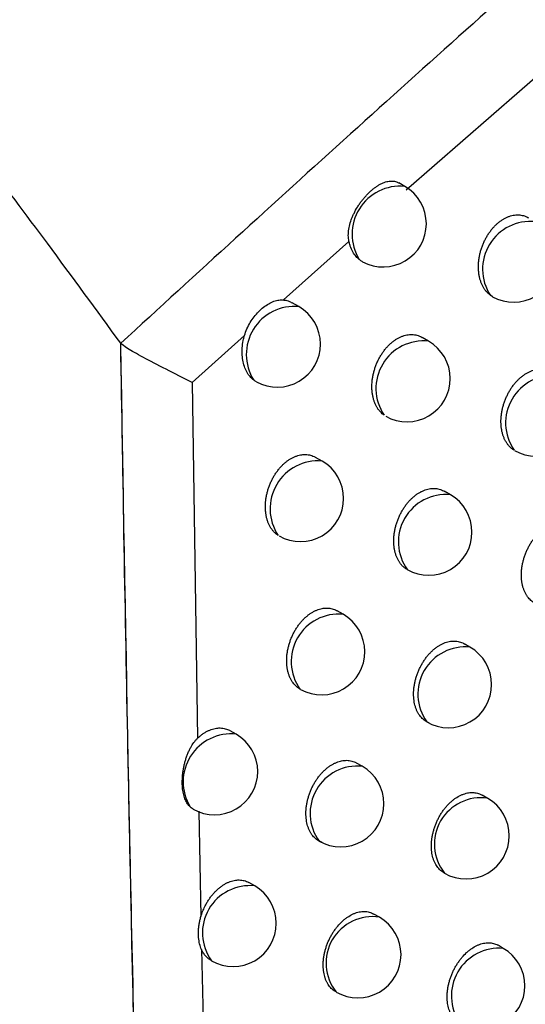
# Model space of a CAD drawing. Header units: millimetres. Extents: x -0.387 to 0.594, y -0.166 to 0.447.
# Tile 67 of 109: x 0.42566 to 0.43151, y -0.0596 to -0.0482. Entities that reach past the tile are written whole.
import ezdxf

# ---------------------------------------------------------------- set-up
doc = ezdxf.new("R2010")
doc.units = ezdxf.units.MM
doc.layers.add('FORMAT', color=7, linetype='Continuous')

msp = doc.modelspace()

# ---------------------------------------------------------------- linework, layer by layer
at = {"layer": 'FORMAT', "color": 7, "linetype": 'Continuous', "lineweight": 25}
for p, q in [((0.43715, -0.044062), (0.43013, -0.050178)), ((0.430115, -0.050133), (0.430047, -0.050094)), ((0.42947, -0.05077), (0.428714, -0.051449)), ((0.431131, -0.051411), (0.431106, -0.051395)), ((0.42889, -0.051526), (0.428812, -0.051481)), ((0.428261, -0.051859), (0.427656, -0.052406)), ((0.430391, -0.051926), (0.430315, -0.051882)), ((0.427656, -0.052406), (0.427718, -0.056523)), ((0.429158, -0.053314), (0.429084, -0.053271)), ((0.430643, -0.053704), (0.430571, -0.053663)), ((0.429403, -0.055088), (0.429332, -0.055048)), ((0.43087, -0.055469), (0.430803, -0.055429)), ((0.428913, -0.05596), (0.428903, -0.055954)), ((0.428164, -0.056477), (0.428094, -0.056437)), ((0.429624, -0.056849), (0.429557, -0.056811)), ((0.431075, -0.05722), (0.431011, -0.057183)), ((0.427733, -0.057368), (0.427756, -0.05859)), ((0.428379, -0.058234), (0.428313, -0.058196)), ((0.429822, -0.058597), (0.429759, -0.05856)), ((0.431255, -0.058957), (0.431195, -0.058922))]:
    msp.add_line(p, q, dxfattribs=at)
for centre, radius, start, end in [((0.430063, -0.050688), 0.0005575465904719, 84.674697, 211.512209), ((0.429865, -0.050566), 0.0005, 0.000988, 60.003677), ((0.429865, -0.050566), 0.0005, 241.558745, 0.000988), ((0.431569, -0.051092), 0.0005533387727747, 84.250207, 213.229636), ((0.431374, -0.050974), 0.0005, 240.887845, 0.000988), ((0.428837, -0.052079), 0.000555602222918, 84.484785, 212.32286), ((0.42864, -0.051959), 0.0005, 0.000988, 60.003677), ((0.42864, -0.051959), 0.0005, 241.243418, 0.000988), ((0.430333, -0.052474), 0.0005510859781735, 84.021843, 214.129643), ((0.430141, -0.052359), 0.0005, 0.000988, 60.003677), ((0.431834, -0.052873), 0.0005516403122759, 84.863089, 214.881534), ((0.430141, -0.052359), 0.0005, 240.631306, 0.000988), ((0.431633, -0.052757), 0.0005, 240.09668, 0.000988), ((0.429112, -0.053867), 0.0005553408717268, 85.249403, 213.596219), ((0.428908, -0.053747), 0.0005, 0.000988, 60.003677), ((0.43059, -0.05425), 0.0005484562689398, 84.527674, 215.984037), ((0.428908, -0.053747), 0.0005, 240.386284, 0.000988), ((0.430393, -0.054137), 0.0005, 0.000988, 60.003677), ((0.430393, -0.054137), 0.0005, 240.193733, 0.000988), ((0.429351, -0.055636), 0.0005498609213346, 84.592011, 215.415343), ((0.429153, -0.055521), 0.0005, 0.000988, 60.003677), ((0.429153, -0.055521), 0.0005, 241.014589, 0.000988), ((0.430816, -0.056014), 0.0005485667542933, 84.294928, 215.712425), ((0.43062, -0.055902), 0.0005, 0.000988, 60.003677), ((0.43062, -0.055902), 0.0005, 240.003677, 0.000988), ((0.428107, -0.057029), 0.0005558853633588, 84.11196, 211.385074), ((0.427914, -0.05691), 0.0005, 0.000988, 60.003677), ((0.429568, -0.057394), 0.0005479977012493, 84.162765, 215.844589), ((0.429374, -0.057282), 0.0005, 0.000988, 60.003677), ((0.427914, -0.05691), 0.0005, 240.327763, 0.000988), ((0.430996, -0.057751), 0.0005377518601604, 81.600503, 218.406851), ((0.430825, -0.057653), 0.0005, 0.000988, 60.003677), ((0.429374, -0.057282), 0.0005, 240.003677, 0.000988), ((0.430825, -0.057653), 0.0005, 240.003677, 0.000988), ((0.428322, -0.058778), 0.0005473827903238, 84.018872, 215.988482), ((0.428129, -0.058667), 0.0005, 0.000988, 60.003677), ((0.429742, -0.059127), 0.0005369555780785, 81.38484, 218.622514), ((0.429572, -0.05903), 0.0005, 0.000988, 60.003677), ((0.428129, -0.058667), 0.0005, 240.003677, 0.000988), ((0.429572, -0.05903), 0.0005, 240.003677, 0.000988), ((0.431206, -0.059506), 0.000550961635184, 84.840979, 215.166375), ((0.431005, -0.05939), 0.0005, 0.000988, 60.003677), ((0.431005, -0.05939), 0.0005, 240.003677, 0.000988)]:
    msp.add_arc(centre, radius, start, end, dxfattribs=at)
for points, knots in [([(0.457186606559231, -0.0268975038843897), (0.4566036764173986, -0.0273278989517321), (0.4536888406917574, -0.0294800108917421), (0.4470880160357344, -0.0345316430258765), (0.4393309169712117, -0.0408693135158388), (0.4330485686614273, -0.0463311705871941), (0.4294839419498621, -0.0495182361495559), (0.4277140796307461, -0.0511394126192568), (0.42682910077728, -0.0519500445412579)], [0, 0, 0, 0, 0.0561086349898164, 0.2805609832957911, 0.6399562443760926, 0.8199378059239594, 0.9099640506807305, 1, 1, 1, 1]), ([(0.4268291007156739, -0.0519500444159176), (0.4265485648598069, -0.0515649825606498), (0.4257853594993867, -0.0505174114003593), (0.4244538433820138, -0.0487748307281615), (0.4231604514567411, -0.0471482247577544), (0.4223765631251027, -0.0461977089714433), (0.4221624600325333, -0.0459380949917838)], [0, 0, 0, 0, 0.1962367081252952, 0.5338672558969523, 0.8726853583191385, 1, 1, 1, 1]), ([(0.4294697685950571, -0.0507696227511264), (0.429467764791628, -0.0507584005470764), (0.429461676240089, -0.0507243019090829), (0.4294618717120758, -0.0506767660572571), (0.4294675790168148, -0.0506285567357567), (0.429477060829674, -0.0505800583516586), (0.4294916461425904, -0.050531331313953), (0.4295108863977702, -0.0504825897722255), (0.4295334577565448, -0.0504332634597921), (0.4295604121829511, -0.0503845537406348), (0.4295906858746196, -0.0503379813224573), (0.4296148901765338, -0.05030427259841), (0.4296403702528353, -0.0502720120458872), (0.4296671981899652, -0.0502411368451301), (0.4296947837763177, -0.0502123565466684), (0.4297227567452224, -0.0501859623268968), (0.4297510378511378, -0.0501619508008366), (0.4297798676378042, -0.0501401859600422), (0.4298086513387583, -0.0501212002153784), (0.429837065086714, -0.0501051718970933), (0.4298650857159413, -0.0500920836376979), (0.4298929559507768, -0.0500819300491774), (0.4299201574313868, -0.0500750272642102), (0.4299464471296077, -0.0500714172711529), (0.4299718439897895, -0.0500711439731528), (0.4299966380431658, -0.0500741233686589), (0.4300200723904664, -0.0500812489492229), (0.4300370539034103, -0.0500872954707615), (0.4300453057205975, -0.0500935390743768), (0.430046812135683, -0.0500946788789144)], [0, 0, 0, 0, 0.032287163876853, 0.0981044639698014, 0.1316750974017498, 0.163952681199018, 0.2295129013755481, 0.2628583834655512, 0.2966739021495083, 0.3654233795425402, 0.4004362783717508, 0.434697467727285, 0.4691970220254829, 0.5044493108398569, 0.5399621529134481, 0.5741642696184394, 0.6086042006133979, 0.6437933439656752, 0.679240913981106, 0.7134480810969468, 0.747891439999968, 0.7830784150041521, 0.8185221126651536, 0.8528456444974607, 0.8874085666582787, 0.9227314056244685, 0.958320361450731, 0.9923911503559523, 1, 1, 1, 1]), ([(0.4311058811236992, -0.0513947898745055), (0.4310993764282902, -0.0513897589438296), (0.4310863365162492, -0.051379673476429), (0.4310670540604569, -0.0513607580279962), (0.4310480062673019, -0.0513383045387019), (0.4310297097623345, -0.051311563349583), (0.4310134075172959, -0.0512819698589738), (0.4309994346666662, -0.0512499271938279), (0.4309879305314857, -0.0512158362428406), (0.4309788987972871, -0.0511797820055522), (0.4309723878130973, -0.0511416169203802), (0.4309685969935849, -0.0511020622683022), (0.4309675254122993, -0.0510616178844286), (0.4309691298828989, -0.0510203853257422), (0.4309734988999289, -0.0509780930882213), (0.4309805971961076, -0.0509357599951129), (0.4309902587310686, -0.0508939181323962), (0.4310023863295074, -0.0508526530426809), (0.4310171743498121, -0.0508115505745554), (0.4310342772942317, -0.050771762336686), (0.431053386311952, -0.0507337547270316), (0.4310743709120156, -0.0506975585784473), (0.4310975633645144, -0.0506627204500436), (0.4311223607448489, -0.0506302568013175), (0.4311483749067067, -0.0506004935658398), (0.4311754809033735, -0.0505733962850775), (0.4312040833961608, -0.0505486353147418), (0.4312334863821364, -0.0505268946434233), (0.4312632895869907, -0.0505083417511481), (0.4312933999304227, -0.0504929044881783), (0.4313241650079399, -0.0504804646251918), (0.4313549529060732, -0.0504713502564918), (0.4313853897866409, -0.0504655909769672), (0.4314154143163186, -0.0504631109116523), (0.4314452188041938, -0.0504639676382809), (0.4314743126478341, -0.0504681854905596), (0.4315022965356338, -0.0504758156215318), (0.4315266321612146, -0.0504852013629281), (0.4315410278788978, -0.0504934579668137), (0.4315470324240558, -0.0504969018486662)], [0, 0, 0, 0, 0.0225822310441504, 0.045270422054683, 0.0725667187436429, 0.1000485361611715, 0.1281121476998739, 0.1563755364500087, 0.184037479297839, 0.2118898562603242, 0.2403429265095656, 0.2690037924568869, 0.2967654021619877, 0.3247214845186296, 0.3532947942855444, 0.3820832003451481, 0.409614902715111, 0.4373422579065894, 0.4656928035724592, 0.4942613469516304, 0.5213274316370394, 0.5485866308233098, 0.5764603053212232, 0.6045485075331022, 0.6311302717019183, 0.6579000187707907, 0.6852648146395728, 0.7128359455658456, 0.7391390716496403, 0.7656250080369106, 0.7926857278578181, 0.819944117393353, 0.8462937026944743, 0.8728232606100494, 0.8999157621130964, 0.9272007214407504, 0.9538946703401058, 0.9807691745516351, 0.9999999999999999, 0.9999999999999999, 0.9999999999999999, 0.9999999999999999]), ([(0.4295880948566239, -0.0509799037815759), (0.4295791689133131, -0.0509720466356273), (0.4295549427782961, -0.0509507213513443), (0.4295210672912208, -0.0509060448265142), (0.4294951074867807, -0.0508542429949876), (0.4294787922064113, -0.0508076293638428), (0.4294727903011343, -0.0507823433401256), (0.4294697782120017, -0.0507696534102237)], [0, 0, 0, 0, 0.1590080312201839, 0.4315678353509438, 0.7117967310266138, 0.8553636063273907, 0.9999999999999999, 0.9999999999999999, 0.9999999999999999, 0.9999999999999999]), ([(0.4296272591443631, -0.0510056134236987), (0.4296227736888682, -0.0510032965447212), (0.429609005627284, -0.0509961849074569), (0.4295965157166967, -0.0509864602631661), (0.4295880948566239, -0.0509799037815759)], [0, 0, 0, 0, 0.3257870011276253, 1, 1, 1, 1]), ([(0.4282605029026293, -0.0518588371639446), (0.4282692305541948, -0.0518330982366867), (0.4282869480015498, -0.0517808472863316), (0.4283265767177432, -0.0517083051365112), (0.4283730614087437, -0.0516409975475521), (0.4284250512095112, -0.0515815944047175), (0.4284815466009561, -0.0515305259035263), (0.4285401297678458, -0.0514903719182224), (0.4286001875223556, -0.0514619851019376), (0.4286491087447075, -0.0514499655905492), (0.4286872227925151, -0.0514470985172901), (0.4287052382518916, -0.0514484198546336), (0.4287142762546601, -0.0514490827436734)], [0, 0, 0, 0, 0.1095639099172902, 0.2224186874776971, 0.3319357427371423, 0.4445193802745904, 0.5559018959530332, 0.6705073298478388, 0.7819719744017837, 0.8967410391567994, 0.9481970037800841, 1, 1, 1, 1]), ([(0.4287142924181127, -0.0514490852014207), (0.4287223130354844, -0.0514502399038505), (0.4287495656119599, -0.0514541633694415), (0.4287828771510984, -0.0514637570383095), (0.4288050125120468, -0.0514784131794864), (0.4288109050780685, -0.0514823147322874)], [0, 0, 0, 0, 0.2343185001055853, 0.796170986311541, 1, 1, 1, 1]), ([(0.428367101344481, -0.0523762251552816), (0.428356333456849, -0.0523670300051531), (0.4283144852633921, -0.0523312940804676), (0.428259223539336, -0.0522396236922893), (0.4282272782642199, -0.0520895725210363), (0.4282354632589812, -0.0519553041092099), (0.4282552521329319, -0.0518790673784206), (0.4282605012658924, -0.0518588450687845)], [0, 0, 0, 0, 0.092449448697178, 0.3592944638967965, 0.6300117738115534, 0.9018581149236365, 1, 1, 1, 1]), ([(0.4298772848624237, -0.0527828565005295), (0.4298697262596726, -0.0527772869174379), (0.4298545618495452, -0.0527661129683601), (0.4298334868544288, -0.0527455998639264), (0.4298137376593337, -0.0527222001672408), (0.4297956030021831, -0.0526955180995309), (0.4297794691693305, -0.0526659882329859), (0.4297656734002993, -0.052634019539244), (0.429754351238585, -0.0526000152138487), (0.4297455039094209, -0.0525640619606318), (0.429739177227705, -0.0525260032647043), (0.4297355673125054, -0.0524865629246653), (0.4297346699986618, -0.0524462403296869), (0.4297364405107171, -0.0524051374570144), (0.4297409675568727, -0.052362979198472), (0.4297482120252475, -0.0523207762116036), (0.4297580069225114, -0.0522790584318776), (0.4297702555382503, -0.0522379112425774), (0.4297851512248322, -0.0521969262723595), (0.4298023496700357, -0.052157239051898), (0.4298215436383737, -0.0521193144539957), (0.4298426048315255, -0.0520831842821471), (0.4298658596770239, -0.0520484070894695), (0.4298907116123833, -0.052015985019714), (0.4299167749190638, -0.0519862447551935), (0.4299439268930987, -0.0519591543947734), (0.4299725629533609, -0.0519343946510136), (0.4300019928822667, -0.0519126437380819), (0.4300318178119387, -0.0518940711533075), (0.4300619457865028, -0.0518786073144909), (0.4300927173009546, -0.0518661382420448), (0.4301235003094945, -0.0518569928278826), (0.4301539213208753, -0.051851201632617), (0.4301839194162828, -0.0518486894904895), (0.4302136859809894, -0.0518495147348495), (0.4302427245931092, -0.0518537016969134), (0.4302706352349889, -0.0518613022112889), (0.4302948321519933, -0.0518706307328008), (0.4303091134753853, -0.051878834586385), (0.4303150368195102, -0.0518822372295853)], [0, 0, 0, 0, 0.0258164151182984, 0.0517940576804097, 0.0789006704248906, 0.1061917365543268, 0.1340614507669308, 0.1621299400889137, 0.189578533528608, 0.2172162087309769, 0.2454503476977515, 0.2738908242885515, 0.3014297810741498, 0.3291615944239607, 0.3575053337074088, 0.3860622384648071, 0.4133820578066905, 0.4408958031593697, 0.4690269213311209, 0.4973738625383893, 0.5242546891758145, 0.5513270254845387, 0.579008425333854, 0.6069023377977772, 0.6333284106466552, 0.6599411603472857, 0.6871446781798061, 0.7145529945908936, 0.7407190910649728, 0.767067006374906, 0.7939866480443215, 0.8211029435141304, 0.8473157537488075, 0.8737077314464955, 0.9006603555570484, 0.9278047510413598, 0.9543444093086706, 0.9810638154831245, 1, 1, 1, 1]), ([(0.4273192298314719, -0.0710089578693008), (0.4273183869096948, -0.0709872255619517), (0.4272588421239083, -0.0694520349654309), (0.4271509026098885, -0.0663502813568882), (0.4269714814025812, -0.0600989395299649), (0.4268857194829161, -0.0551905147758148), (0.4268291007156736, -0.0519500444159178)], [0, 0, 0, 0, 0.0036507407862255, 0.2578917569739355, 0.5100709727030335, 1, 1, 1, 1]), ([(0.4276563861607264, -0.0524054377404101), (0.427450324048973, -0.0523006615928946), (0.4271408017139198, -0.0521432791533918), (0.4268866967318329, -0.0520024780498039), (0.4268482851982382, -0.0519675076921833), (0.4268291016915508, -0.0519500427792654)], [0, 0, 0, 0, 0.4992503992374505, 0.7499153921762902, 1, 1, 1, 1]), ([(0.4273194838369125, -0.0710086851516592), (0.427306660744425, -0.0706580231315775), (0.4272425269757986, -0.0689042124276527), (0.4271355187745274, -0.0656696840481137), (0.4270121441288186, -0.0612230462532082), (0.4269081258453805, -0.0566548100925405), (0.4268554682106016, -0.0535197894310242), (0.4268291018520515, -0.051950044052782)], [0, 0, 0, 0, 0.0586804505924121, 0.2934860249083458, 0.528288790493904, 0.7638080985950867, 1, 1, 1, 1]), ([(0.4313812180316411, -0.0531884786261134), (0.4313761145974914, -0.0531853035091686), (0.4313658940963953, -0.0531789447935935), (0.4313513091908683, -0.053167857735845), (0.4313372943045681, -0.0531556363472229), (0.431321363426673, -0.0531395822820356), (0.431304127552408, -0.0531188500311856), (0.4312863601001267, -0.0530923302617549), (0.4312706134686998, -0.0530629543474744), (0.4312572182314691, -0.0530311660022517), (0.4312463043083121, -0.0529973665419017), (0.431237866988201, -0.0529616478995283), (0.4312319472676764, -0.0529238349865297), (0.4312287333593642, -0.052884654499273), (0.4312282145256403, -0.0528446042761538), (0.4312303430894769, -0.0528037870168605), (0.4312352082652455, -0.0527619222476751), (0.4312427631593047, -0.0527200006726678), (0.4312528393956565, -0.0526785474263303), (0.431265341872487, -0.0526376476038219), (0.4312804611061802, -0.0525969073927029), (0.4312978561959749, -0.0525574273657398), (0.4313172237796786, -0.0525196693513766), (0.4313384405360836, -0.0524836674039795), (0.4313618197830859, -0.0524490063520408), (0.43138677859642, -0.0524166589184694), (0.4314129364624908, -0.0523869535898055), (0.431440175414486, -0.0523598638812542), (0.4314688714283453, -0.0523350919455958), (0.4314983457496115, -0.0523133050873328), (0.4315282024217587, -0.0522946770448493), (0.4315583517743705, -0.052279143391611), (0.4315891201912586, -0.0522665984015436), (0.4316198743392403, -0.0522573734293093), (0.4316502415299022, -0.0522515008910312), (0.4316801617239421, -0.0522489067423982), (0.4317098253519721, -0.0522496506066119), (0.431738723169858, -0.0522537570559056), (0.431766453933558, -0.0522612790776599), (0.4317903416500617, -0.0522704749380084), (0.4318043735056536, -0.0522785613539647), (0.43181012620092, -0.0522818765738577)], [0, 0, 0, 0, 0.0166043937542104, 0.0332531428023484, 0.0500370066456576, 0.0668663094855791, 0.0935287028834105, 0.1203729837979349, 0.1477882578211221, 0.1753998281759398, 0.2023559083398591, 0.2294978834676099, 0.2572262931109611, 0.2851575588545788, 0.3121886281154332, 0.3394088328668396, 0.3672287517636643, 0.3952573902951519, 0.4220963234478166, 0.4491252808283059, 0.4767585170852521, 0.5046027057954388, 0.5310605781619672, 0.5577063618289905, 0.58494915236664, 0.6123999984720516, 0.638464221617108, 0.6647121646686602, 0.6915412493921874, 0.7185717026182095, 0.7444123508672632, 0.7704325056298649, 0.7970172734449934, 0.823796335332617, 0.8496811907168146, 0.8757432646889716, 0.9023603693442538, 0.9291675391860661, 0.9553402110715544, 0.981690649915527, 1, 1, 1, 1]), ([(0.4283996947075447, -0.0523970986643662), (0.4283943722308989, -0.0523942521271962), (0.4283830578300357, -0.0523882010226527), (0.4283726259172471, -0.0523803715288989), (0.428367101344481, -0.0523762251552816)], [0, 0, 0, 0, 0.4704161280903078, 1, 1, 1, 1]), ([(0.4286495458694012, -0.0541746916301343), (0.4286408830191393, -0.0541686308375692), (0.4286234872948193, -0.0541564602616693), (0.4286005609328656, -0.0541343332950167), (0.4285800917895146, -0.0541099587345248), (0.4285621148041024, -0.0540833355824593), (0.4285461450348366, -0.0540538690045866), (0.4285325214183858, -0.054021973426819), (0.4285213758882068, -0.0539880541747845), (0.428512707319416, -0.0539521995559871), (0.4285065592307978, -0.0539142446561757), (0.4285031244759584, -0.0538749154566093), (0.4285023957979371, -0.0538347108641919), (0.4285043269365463, -0.0537937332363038), (0.4285090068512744, -0.0537517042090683), (0.4285163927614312, -0.0537096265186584), (0.428526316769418, -0.0536680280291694), (0.4285386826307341, -0.0536269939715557), (0.4285536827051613, -0.0535861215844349), (0.4285709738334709, -0.0535465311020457), (0.4285902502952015, -0.0535086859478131), (0.4286113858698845, -0.0534726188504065), (0.4286347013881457, -0.0534378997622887), (0.4286596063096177, -0.0534055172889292), (0.4286857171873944, -0.0533757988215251), (0.428712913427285, -0.0533487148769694), (0.4287415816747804, -0.0533239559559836), (0.4287710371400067, -0.0533021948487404), (0.4288008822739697, -0.0532836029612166), (0.4288310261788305, -0.0532681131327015), (0.4288618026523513, -0.0532556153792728), (0.4288925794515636, -0.0532464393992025), (0.4289229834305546, -0.0532406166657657), (0.4289529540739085, -0.053238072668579), (0.4289826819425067, -0.0532388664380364), (0.4290116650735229, -0.0532430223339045), (0.4290395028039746, -0.0532505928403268), (0.42906356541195, -0.0532598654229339), (0.4290777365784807, -0.0532680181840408), (0.4290835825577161, -0.0532713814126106)], [0, 0, 0, 0, 0.0290939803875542, 0.0584231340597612, 0.0853368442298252, 0.1124339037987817, 0.1401063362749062, 0.1679764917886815, 0.1952099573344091, 0.2226311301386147, 0.2506444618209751, 0.2788626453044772, 0.3061779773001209, 0.3336845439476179, 0.3617977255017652, 0.3901221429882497, 0.4172287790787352, 0.44452761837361, 0.472438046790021, 0.5005621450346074, 0.5272550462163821, 0.5541378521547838, 0.5816243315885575, 0.6093213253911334, 0.6355873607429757, 0.6620387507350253, 0.6890765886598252, 0.7163176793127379, 0.7423412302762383, 0.7685455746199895, 0.7953184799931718, 0.8222869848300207, 0.8483572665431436, 0.8746058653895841, 0.9014126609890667, 0.9284104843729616, 0.9547908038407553, 0.9813500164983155, 1, 1, 1, 1]), ([(0.4301464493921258, -0.0545721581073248), (0.43014070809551, -0.054568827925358), (0.4301292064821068, -0.0545621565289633), (0.4301128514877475, -0.0545502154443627), (0.4300971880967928, -0.0545368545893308), (0.4300802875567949, -0.0545198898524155), (0.4300627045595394, -0.0544986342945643), (0.4300450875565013, -0.0544721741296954), (0.4300294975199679, -0.0544428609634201), (0.4300162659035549, -0.0544111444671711), (0.4300055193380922, -0.0543774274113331), (0.4299972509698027, -0.0543418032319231), (0.4299914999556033, -0.0543040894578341), (0.4299884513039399, -0.0542650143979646), (0.4299880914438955, -0.0542250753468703), (0.4299903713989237, -0.0541843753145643), (0.4299953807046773, -0.0541426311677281), (0.4300030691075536, -0.0541008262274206), (0.4300132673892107, -0.0540594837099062), (0.4300258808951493, -0.0540186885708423), (0.4300410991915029, -0.0539780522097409), (0.430058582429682, -0.0539386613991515), (0.4300780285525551, -0.0539009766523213), (0.4300993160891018, -0.0538650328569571), (0.430122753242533, -0.0538304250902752), (0.4301477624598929, -0.0537981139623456), (0.4301739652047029, -0.0537684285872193), (0.4302012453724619, -0.0537413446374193), (0.4302299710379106, -0.0537165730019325), (0.4302594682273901, -0.0536947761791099), (0.4302893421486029, -0.0536761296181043), (0.4303195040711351, -0.0536605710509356), (0.4303502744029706, -0.0536479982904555), (0.4303810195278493, -0.0536387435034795), (0.4304113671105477, -0.0536328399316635), (0.4304412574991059, -0.0536302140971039), (0.4304708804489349, -0.0536309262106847), (0.4304997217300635, -0.0536350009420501), (0.4305273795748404, -0.0536424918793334), (0.4305511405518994, -0.053651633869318), (0.4305650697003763, -0.0536596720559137), (0.4305707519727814, -0.0536629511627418)], [0, 0, 0, 0, 0.0183248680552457, 0.0367104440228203, 0.055281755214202, 0.0739157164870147, 0.1003730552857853, 0.1270110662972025, 0.1542164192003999, 0.1816168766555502, 0.2083483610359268, 0.2352642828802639, 0.2627620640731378, 0.2904611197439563, 0.3172604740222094, 0.3442472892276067, 0.3718283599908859, 0.3996161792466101, 0.4262330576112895, 0.453038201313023, 0.4804417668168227, 0.5080541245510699, 0.5343125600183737, 0.5607572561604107, 0.5877934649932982, 0.6150357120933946, 0.640925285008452, 0.666997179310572, 0.6936456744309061, 0.7204939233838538, 0.7461753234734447, 0.7720350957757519, 0.7984559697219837, 0.8250699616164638, 0.8507952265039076, 0.8766967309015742, 0.9031503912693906, 0.9297932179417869, 0.9557908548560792, 0.9819652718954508, 1, 1, 1, 1]), ([(0.431637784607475, -0.0549679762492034), (0.4316303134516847, -0.0549644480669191), (0.4316153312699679, -0.0549573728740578), (0.4315941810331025, -0.0549435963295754), (0.4315740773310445, -0.0549274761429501), (0.4315546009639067, -0.0549081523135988), (0.4315361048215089, -0.0548855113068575), (0.4315188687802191, -0.0548592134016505), (0.4315036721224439, -0.0548300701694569), (0.4314908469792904, -0.0547985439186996), (0.431480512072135, -0.0547650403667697), (0.4314726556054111, -0.0547296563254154), (0.4314673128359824, -0.0546921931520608), (0.4314646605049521, -0.0546533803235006), (0.431464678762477, -0.054613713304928), (0.4314673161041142, -0.0545732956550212), (0.4314726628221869, -0.0545318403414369), (0.4314806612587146, -0.0544903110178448), (0.4314911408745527, -0.0544492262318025), (0.4315040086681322, -0.0544086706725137), (0.4315194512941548, -0.0543682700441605), (0.4315371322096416, -0.0543290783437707), (0.4315567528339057, -0.054291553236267), (0.4315781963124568, -0.0542557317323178), (0.4316017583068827, -0.0542212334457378), (0.4316268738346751, -0.0541889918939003), (0.4316531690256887, -0.0541593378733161), (0.4316805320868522, -0.0541322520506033), (0.4317093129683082, -0.0541074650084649), (0.4317388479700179, -0.0540856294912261), (0.4317687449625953, -0.0540669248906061), (0.4317989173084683, -0.0540512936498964), (0.4318296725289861, -0.0540386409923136), (0.4318603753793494, -0.0540293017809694), (0.4318906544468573, -0.05402331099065), (0.4319204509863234, -0.0540205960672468), (0.4319499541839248, -0.0540212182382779), (0.4319786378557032, -0.0540252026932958), (0.4320060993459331, -0.0540326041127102), (0.4320295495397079, -0.0540416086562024), (0.4320432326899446, -0.0540495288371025), (0.4320487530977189, -0.0540527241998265)], [0, 0, 0, 0, 0.0227104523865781, 0.0455421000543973, 0.0687498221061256, 0.0920856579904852, 0.1180091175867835, 0.144110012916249, 0.1707684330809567, 0.1976187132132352, 0.2237730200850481, 0.250107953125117, 0.2770127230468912, 0.3041145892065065, 0.3303245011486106, 0.3567175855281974, 0.3836909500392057, 0.4108660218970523, 0.4369197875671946, 0.4631573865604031, 0.4899787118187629, 0.5170034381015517, 0.542752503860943, 0.5686836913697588, 0.5951927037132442, 0.6219027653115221, 0.6473387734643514, 0.6729535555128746, 0.6991334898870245, 0.7255091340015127, 0.7507694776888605, 0.7762052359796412, 0.8021929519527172, 0.8283707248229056, 0.8536711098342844, 0.8791451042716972, 0.9051634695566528, 0.9313685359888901, 0.9569037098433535, 0.9826129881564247, 1, 1, 1, 1]), ([(0.4289128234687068, -0.0559596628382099), (0.42890640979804, -0.0559562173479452), (0.4288935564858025, -0.0559493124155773), (0.428875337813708, -0.0559365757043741), (0.4288579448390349, -0.0559220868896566), (0.428840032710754, -0.0559041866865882), (0.428822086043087, -0.0558823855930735), (0.4288046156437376, -0.0558559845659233), (0.4287891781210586, -0.0558267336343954), (0.428776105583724, -0.0557950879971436), (0.428765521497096, -0.0557614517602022), (0.428757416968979, -0.0557259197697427), (0.4287518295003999, -0.0556883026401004), (0.4287489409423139, -0.0556493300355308), (0.4287487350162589, -0.0556094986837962), (0.4287511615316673, -0.0555689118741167), (0.4287563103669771, -0.0555272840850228), (0.4287641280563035, -0.0554855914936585), (0.4287744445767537, -0.0554443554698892), (0.4287871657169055, -0.0554036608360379), (0.4288024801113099, -0.0553631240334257), (0.4288200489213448, -0.055323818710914), (0.4288395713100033, -0.0552862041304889), (0.4288609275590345, -0.0552503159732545), (0.4288844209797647, -0.0552157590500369), (0.4289094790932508, -0.0551834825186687), (0.4289357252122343, -0.055153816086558), (0.4289630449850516, -0.0551267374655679), (0.4289917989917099, -0.0551019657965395), (0.4290213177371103, -0.0550801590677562), (0.4290512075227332, -0.055061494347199), (0.4290813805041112, -0.0550459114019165), (0.4291121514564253, -0.0550333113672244), (0.4291428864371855, -0.0550240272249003), (0.4291732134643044, -0.0550180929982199), (0.4292030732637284, -0.0550154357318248), (0.4292326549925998, -0.0550161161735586), (0.4292614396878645, -0.055020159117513), (0.4292890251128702, -0.0550276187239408), (0.4293126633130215, -0.0550367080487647), (0.4293264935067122, -0.0550446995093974), (0.4293321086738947, -0.0550479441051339)], [0, 0, 0, 0, 0.0200720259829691, 0.0402253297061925, 0.0606285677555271, 0.0811164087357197, 0.1073642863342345, 0.1337915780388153, 0.1607824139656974, 0.1879671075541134, 0.2144707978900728, 0.2411574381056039, 0.2684212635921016, 0.2958847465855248, 0.3224498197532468, 0.3492006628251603, 0.3765402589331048, 0.404084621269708, 0.4304765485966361, 0.4570549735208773, 0.4842259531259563, 0.5116035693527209, 0.5376584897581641, 0.5638980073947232, 0.5907235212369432, 0.6177530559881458, 0.6434624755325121, 0.6693527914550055, 0.6958150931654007, 0.7224755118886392, 0.7479911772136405, 0.773684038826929, 0.7999343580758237, 0.8263765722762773, 0.851935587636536, 0.877669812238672, 0.903953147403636, 0.9304246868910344, 0.9562412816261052, 0.9822336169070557, 1, 1, 1, 1]), ([(0.430397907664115, -0.0563473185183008), (0.4303896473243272, -0.0563437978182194), (0.4303730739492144, -0.0563367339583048), (0.4303497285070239, -0.0563223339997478), (0.4303275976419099, -0.0563051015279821), (0.430306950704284, -0.0562847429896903), (0.4302880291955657, -0.0562614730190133), (0.4302709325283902, -0.0562352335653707), (0.4302558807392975, -0.0562061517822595), (0.4302432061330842, -0.0561746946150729), (0.4302330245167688, -0.0561412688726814), (0.4302253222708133, -0.056105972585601), (0.4302201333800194, -0.0560686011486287), (0.4302176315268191, -0.056029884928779), (0.4302177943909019, -0.0559903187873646), (0.4302205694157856, -0.0559500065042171), (0.4302260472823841, -0.055908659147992), (0.4302341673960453, -0.0558672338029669), (0.4302447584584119, -0.0558262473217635), (0.430257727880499, -0.0557857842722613), (0.4302732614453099, -0.0557454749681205), (0.4302910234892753, -0.0557063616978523), (0.4303107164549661, -0.0556689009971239), (0.4303322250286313, -0.0556331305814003), (0.4303558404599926, -0.0555986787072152), (0.43038100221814, -0.0555664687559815), (0.4304073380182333, -0.055536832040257), (0.4304347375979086, -0.0555097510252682), (0.4304635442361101, -0.0554849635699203), (0.4304930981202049, -0.0554631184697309), (0.4305230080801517, -0.0554443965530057), (0.4305531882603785, -0.0554287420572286), (0.4305839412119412, -0.0554160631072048), (0.4306146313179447, -0.0554066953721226), (0.4306448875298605, -0.0554006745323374), (0.4306746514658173, -0.0553979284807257), (0.4307041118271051, -0.055398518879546), (0.4307327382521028, -0.0554024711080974), (0.4307601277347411, -0.0554098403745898), (0.4307834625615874, -0.0554187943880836), (0.4307970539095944, -0.0554266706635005), (0.4308025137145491, -0.0554298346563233)], [0, 0, 0, 0, 0.0245751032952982, 0.0493069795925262, 0.0745289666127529, 0.0999187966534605, 0.1256148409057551, 0.1514869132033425, 0.17791221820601, 0.2045279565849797, 0.2304389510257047, 0.2565289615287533, 0.2831837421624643, 0.3100338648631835, 0.3359951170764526, 0.3621377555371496, 0.3888548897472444, 0.4157716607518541, 0.4415852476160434, 0.4675808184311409, 0.4941540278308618, 0.5209284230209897, 0.5464562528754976, 0.5721644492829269, 0.5984447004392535, 0.6249239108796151, 0.6501591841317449, 0.675571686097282, 0.7015443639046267, 0.7277109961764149, 0.7527831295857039, 0.7780293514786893, 0.8038234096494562, 0.8298061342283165, 0.8549175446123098, 0.8802013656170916, 0.9060259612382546, 0.9320360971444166, 0.9573688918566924, 0.9828745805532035, 1, 1, 1, 1]), ([(0.4277185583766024, -0.056523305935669), (0.4277292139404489, -0.0565135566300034), (0.4277506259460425, -0.0564939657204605), (0.4277826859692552, -0.0564702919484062), (0.4278138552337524, -0.0564507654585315), (0.4278440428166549, -0.0564351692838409), (0.4278748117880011, -0.0564225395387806), (0.4279055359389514, -0.0564132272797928), (0.4279358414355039, -0.0564072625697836), (0.4279656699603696, -0.0564045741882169), (0.4279952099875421, -0.0564052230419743), (0.4280239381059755, -0.0564092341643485), (0.4280514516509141, -0.0564166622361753), (0.4280749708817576, -0.0564257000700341), (0.428088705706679, -0.0564336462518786), (0.4280942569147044, -0.0564368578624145)], [0, 0, 0, 0, 0.0881441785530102, 0.1771228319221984, 0.25282453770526, 0.3290518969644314, 0.4069331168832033, 0.4853837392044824, 0.5612129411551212, 0.6375622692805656, 0.7155422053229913, 0.7940812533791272, 0.8706375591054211, 0.9477155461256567, 1, 1, 1, 1]), ([(0.42763216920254, -0.0573189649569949), (0.4276267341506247, -0.0573135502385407), (0.4276102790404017, -0.0572971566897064), (0.4275919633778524, -0.057269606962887), (0.4275762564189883, -0.0572371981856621), (0.4275658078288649, -0.0572095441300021), (0.4275569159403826, -0.0571786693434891), (0.4275498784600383, -0.0571452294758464), (0.4275448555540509, -0.0571099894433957), (0.4275418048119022, -0.0570734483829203), (0.4275406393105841, -0.0570357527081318), (0.4275413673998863, -0.0569964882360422), (0.4275440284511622, -0.0569562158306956), (0.4275485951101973, -0.0569154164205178), (0.4275550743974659, -0.0568741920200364), (0.4275635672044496, -0.0568325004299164), (0.4275741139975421, -0.0567907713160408), (0.4275867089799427, -0.0567494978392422), (0.4276014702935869, -0.0567087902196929), (0.4276185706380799, -0.056668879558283), (0.4276367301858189, -0.0566329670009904), (0.4276613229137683, -0.0565914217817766), (0.4276875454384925, -0.0565548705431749), (0.427710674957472, -0.0565313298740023), (0.4277184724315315, -0.0565233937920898)], [0, 0, 0, 0, 0.0384043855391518, 0.1162727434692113, 0.1558119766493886, 0.1982010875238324, 0.2408899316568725, 0.2845245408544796, 0.3284857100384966, 0.370527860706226, 0.4128566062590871, 0.4560766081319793, 0.4995988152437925, 0.5423967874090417, 0.5854780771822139, 0.6294394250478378, 0.6737001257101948, 0.7178437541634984, 0.7622904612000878, 0.8077085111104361, 0.8534740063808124, 0.8895718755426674, 0.9627722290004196, 1, 1, 1, 1]), ([(0.4291595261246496, -0.0577304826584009), (0.429157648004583, -0.057729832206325), (0.4291470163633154, -0.0577261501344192), (0.4291281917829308, -0.0577178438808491), (0.429103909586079, -0.0577034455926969), (0.4290810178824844, -0.0576857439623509), (0.4290599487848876, -0.0576650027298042), (0.4290409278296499, -0.0576414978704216), (0.4290239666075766, -0.0576153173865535), (0.4290090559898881, -0.0575862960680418), (0.4289965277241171, -0.0575549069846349), (0.4289864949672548, -0.0575215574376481), (0.4289789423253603, -0.0574863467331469), (0.4289739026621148, -0.0574490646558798), (0.4289715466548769, -0.0574104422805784), (0.4289718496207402, -0.057370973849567), (0.4289747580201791, -0.0573307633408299), (0.4289803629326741, -0.0572895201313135), (0.4289886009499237, -0.0572481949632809), (0.4289993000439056, -0.0572073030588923), (0.4290123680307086, -0.0571669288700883), (0.4290279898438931, -0.0571267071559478), (0.4290458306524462, -0.0570876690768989), (0.4290655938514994, -0.0570502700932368), (0.4290871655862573, -0.057014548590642), (0.4291108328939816, -0.0569801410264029), (0.429136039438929, -0.0569479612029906), (0.4291624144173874, -0.0569183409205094), (0.4291898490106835, -0.056891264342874), (0.4292186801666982, -0.0568664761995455), (0.4292482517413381, -0.056844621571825), (0.4292782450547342, -0.0568258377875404), (0.4293084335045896, -0.0568101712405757), (0.4293391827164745, -0.0567974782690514), (0.4293697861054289, -0.0567881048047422), (0.4294000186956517, -0.0567820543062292), (0.4294297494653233, -0.0567792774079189), (0.4294591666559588, -0.056779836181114), (0.4294877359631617, -0.0567837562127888), (0.4295150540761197, -0.0567910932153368), (0.4295382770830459, -0.0567999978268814), (0.4295517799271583, -0.0568078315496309), (0.4295571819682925, -0.0568109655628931)], [0, 0, 0, 0, 0.0054065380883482, 0.0306052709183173, 0.055976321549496, 0.0818879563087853, 0.1079851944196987, 0.133447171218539, 0.1590837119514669, 0.1852690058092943, 0.2116432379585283, 0.237305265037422, 0.2631446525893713, 0.289543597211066, 0.316136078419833, 0.3418435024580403, 0.3677304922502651, 0.3941860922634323, 0.4208392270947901, 0.4464071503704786, 0.4721551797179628, 0.4984746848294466, 0.524993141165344, 0.5502932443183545, 0.5757719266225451, 0.601816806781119, 0.6280585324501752, 0.6530853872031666, 0.6782878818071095, 0.7040454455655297, 0.729995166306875, 0.7548705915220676, 0.7801005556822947, 0.8055103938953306, 0.8312892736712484, 0.8562030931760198, 0.8812880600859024, 0.9069099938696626, 0.9327162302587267, 0.95783861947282, 0.9831326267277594, 1, 1, 1, 1]), ([(0.4305668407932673, -0.0580805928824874), (0.4305619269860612, -0.0580777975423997), (0.4305488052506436, -0.0580703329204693), (0.430529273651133, -0.0580546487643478), (0.4305084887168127, -0.0580341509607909), (0.4304898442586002, -0.0580107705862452), (0.4304732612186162, -0.0579847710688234), (0.4304587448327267, -0.0579559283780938), (0.4304466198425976, -0.0579247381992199), (0.4304369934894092, -0.0578916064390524), (0.4304298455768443, -0.057856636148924), (0.4304252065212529, -0.0578196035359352), (0.430423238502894, -0.0577812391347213), (0.4304239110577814, -0.0577420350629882), (0.4304271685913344, -0.0577020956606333), (0.4304331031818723, -0.0576611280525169), (0.4304416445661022, -0.0576200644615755), (0.430452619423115, -0.0575794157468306), (0.4304659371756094, -0.0575392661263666), (0.4304817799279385, -0.0574992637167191), (0.4304998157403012, -0.0574604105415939), (0.430519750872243, -0.05742315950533), (0.4305414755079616, -0.0573875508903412), (0.4305652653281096, -0.0573532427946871), (0.4305905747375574, -0.057321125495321), (0.4306170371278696, -0.0572915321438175), (0.4306445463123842, -0.0572644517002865), (0.430673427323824, -0.0572396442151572), (0.4307127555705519, -0.0572105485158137), (0.4307532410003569, -0.0571873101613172), (0.4307939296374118, -0.0571703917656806), (0.4308244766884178, -0.0571609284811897), (0.4308546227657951, -0.0571547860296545), (0.4308842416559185, -0.0571519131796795), (0.4309135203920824, -0.0571523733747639), (0.4309419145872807, -0.0571561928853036), (0.4309690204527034, -0.0571634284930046), (0.4309919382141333, -0.0571721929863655), (0.4310052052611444, -0.0571799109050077), (0.4310104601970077, -0.0571829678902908)], [0, 0, 0, 0, 0.0161839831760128, 0.0432173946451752, 0.0704452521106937, 0.0969638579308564, 0.1236646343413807, 0.1509383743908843, 0.1784095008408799, 0.2051034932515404, 0.2319821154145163, 0.2594432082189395, 0.2871057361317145, 0.3138390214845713, 0.3407588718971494, 0.3682691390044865, 0.3959843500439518, 0.4225942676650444, 0.4493912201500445, 0.4767810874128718, 0.5043771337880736, 0.5307505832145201, 0.5573097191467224, 0.5844571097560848, 0.6118088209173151, 0.6379409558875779, 0.6642561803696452, 0.691149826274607, 0.7182436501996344, 0.7705666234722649, 0.7971242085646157, 0.8240676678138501, 0.8501024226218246, 0.8763162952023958, 0.9030925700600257, 0.9300620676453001, 0.9562834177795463, 0.9826843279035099, 1, 1, 1, 1]), ([(0.4276662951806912, -0.057343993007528), (0.4276662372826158, -0.0573439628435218), (0.427657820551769, -0.0573395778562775), (0.427646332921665, -0.0573314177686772), (0.4276357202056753, -0.057322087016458), (0.42763216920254, -0.0573189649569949)], [0, 0, 0, 0, 0.0045878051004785, 0.6669361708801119, 1, 1, 1, 1]), ([(0.4384059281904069, -0.0580313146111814), (0.4364166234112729, -0.0601175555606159), (0.4329414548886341, -0.0637620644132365), (0.4294936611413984, -0.0674809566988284), (0.4280195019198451, -0.0690710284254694)], [0, 0, 0, 0, 0.5724340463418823, 1, 1, 1, 1]), ([(0.4277560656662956, -0.0585896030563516), (0.4277591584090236, -0.0585797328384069), (0.4277653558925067, -0.0585599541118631), (0.4277763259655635, -0.0585305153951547), (0.4277885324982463, -0.0585013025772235), (0.4278034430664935, -0.058469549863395), (0.4278214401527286, -0.0584356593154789), (0.4278430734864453, -0.0583999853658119), (0.4278667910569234, -0.0583656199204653), (0.4278920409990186, -0.0583334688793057), (0.4279184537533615, -0.0583038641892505), (0.4279459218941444, -0.0582767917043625), (0.4279747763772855, -0.0582520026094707), (0.4280043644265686, -0.0582301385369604), (0.4280342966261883, -0.0582113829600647), (0.4280644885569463, -0.0581956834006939), (0.428095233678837, -0.0581829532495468), (0.4281258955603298, -0.0581735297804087), (0.4281561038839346, -0.0581674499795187), (0.428185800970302, -0.0581646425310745), (0.4282151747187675, -0.0581651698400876), (0.4282436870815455, -0.0581690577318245), (0.428270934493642, -0.0581763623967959), (0.428294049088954, -0.058185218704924), (0.428307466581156, -0.058193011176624), (0.4283128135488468, -0.0581961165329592)], [0, 0, 0, 0, 0.0343901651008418, 0.0689137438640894, 0.103850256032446, 0.1389278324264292, 0.1847718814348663, 0.2309392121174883, 0.2781312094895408, 0.3256793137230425, 0.3710568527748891, 0.4167526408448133, 0.4634540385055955, 0.5105035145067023, 0.5556241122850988, 0.6010579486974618, 0.6474776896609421, 0.6942370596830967, 0.7394260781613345, 0.7849256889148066, 0.8314000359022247, 0.8782090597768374, 0.9237571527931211, 0.9696166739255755, 1, 1, 1, 1]), ([(0.4277633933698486, -0.0589695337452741), (0.4277592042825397, -0.0589594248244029), (0.4277507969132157, -0.0589391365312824), (0.4277413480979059, -0.058905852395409), (0.4277341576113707, -0.0588704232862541), (0.4277295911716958, -0.0588333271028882), (0.4277275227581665, -0.0587950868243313), (0.4277279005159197, -0.0587557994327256), (0.4277307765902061, -0.0587151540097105), (0.4277363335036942, -0.0586735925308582), (0.4277443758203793, -0.0586315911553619), (0.4277521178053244, -0.0586037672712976), (0.4277560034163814, -0.0585898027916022)], [0, 0, 0, 0, 0.0978710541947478, 0.1964241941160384, 0.2971210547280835, 0.398560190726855, 0.4964307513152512, 0.594981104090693, 0.6956738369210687, 0.7971069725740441, 0.8981703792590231, 1, 1, 1, 1]), ([(0.4293134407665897, -0.0594570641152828), (0.4293085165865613, -0.0594542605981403), (0.4292954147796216, -0.0594468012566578), (0.429275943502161, -0.0594311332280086), (0.4292552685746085, -0.0594106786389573), (0.4292367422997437, -0.0593873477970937), (0.4292202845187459, -0.0593614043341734), (0.4292058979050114, -0.0593326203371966), (0.4291939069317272, -0.0593014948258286), (0.4291844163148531, -0.0592684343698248), (0.4291774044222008, -0.0592335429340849), (0.4291729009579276, -0.0591965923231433), (0.4291710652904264, -0.0591583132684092), (0.4291718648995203, -0.0591191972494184), (0.4291752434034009, -0.0590793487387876), (0.4291812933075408, -0.0590384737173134), (0.4291899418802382, -0.0589974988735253), (0.4292010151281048, -0.0589569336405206), (0.4292144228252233, -0.0589168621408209), (0.4292303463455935, -0.0588769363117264), (0.4292484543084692, -0.0588381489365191), (0.4292684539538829, -0.0588009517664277), (0.429290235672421, -0.0587653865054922), (0.4293140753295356, -0.0587311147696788), (0.4293476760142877, -0.058688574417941), (0.4293840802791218, -0.0586504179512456), (0.4294223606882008, -0.0586175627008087), (0.4294617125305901, -0.0585884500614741), (0.429502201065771, -0.0585651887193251), (0.4295428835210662, -0.0585482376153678), (0.4295835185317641, -0.0585356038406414), (0.4296236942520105, -0.0585295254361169), (0.4296624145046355, -0.0585301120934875), (0.4296906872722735, -0.0585338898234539), (0.4297177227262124, -0.0585410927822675), (0.4297405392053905, -0.0585498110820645), (0.4297537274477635, -0.0585574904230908), (0.4297589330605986, -0.0585605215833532)], [0, 0, 0, 0, 0.0162841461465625, 0.0433273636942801, 0.0705653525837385, 0.097079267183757, 0.1237754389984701, 0.1510449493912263, 0.1785120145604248, 0.2051903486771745, 0.2320532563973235, 0.2594984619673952, 0.2871450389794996, 0.3138592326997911, 0.3407598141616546, 0.3682501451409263, 0.3959451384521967, 0.4225421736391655, 0.4493260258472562, 0.4767019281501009, 0.5042836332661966, 0.5306575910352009, 0.5572170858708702, 0.5843642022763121, 0.6117153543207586, 0.6641467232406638, 0.6910551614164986, 0.7181637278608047, 0.7705340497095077, 0.7971156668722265, 0.8240835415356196, 0.8765210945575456, 0.9031327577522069, 0.930126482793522, 0.9563607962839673, 0.9827748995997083, 1, 1, 1, 1]), ([(0.4307439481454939, -0.0598159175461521), (0.4307390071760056, -0.0598130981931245), (0.4307259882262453, -0.0598056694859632), (0.4307067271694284, -0.0597900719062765), (0.4306864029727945, -0.0597697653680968), (0.4306682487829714, -0.0597466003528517), (0.4306521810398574, -0.0597208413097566), (0.4306381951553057, -0.0596922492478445), (0.4306266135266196, -0.0596613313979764), (0.4306175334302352, -0.0596284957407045), (0.4306109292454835, -0.0595938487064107), (0.4306068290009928, -0.0595571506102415), (0.4306053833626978, -0.0595191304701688), (0.4306065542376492, -0.0594802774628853), (0.4306102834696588, -0.0594406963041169), (0.4306166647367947, -0.0594000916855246), (0.4306256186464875, -0.0593593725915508), (0.4306369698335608, -0.0593190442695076), (0.4306506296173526, -0.0592791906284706), (0.4306667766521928, -0.0592394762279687), (0.4306850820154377, -0.0592008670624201), (0.4307052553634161, -0.0591638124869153), (0.4307271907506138, -0.0591283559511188), (0.4307511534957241, -0.059094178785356), (0.4307849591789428, -0.0590516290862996), (0.4308214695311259, -0.0590135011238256), (0.4308598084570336, -0.0589806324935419), (0.4308991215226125, -0.058951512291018), (0.4309395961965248, -0.0589281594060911), (0.4309802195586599, -0.0589110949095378), (0.431020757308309, -0.0588983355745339), (0.4310607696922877, -0.0588921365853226), (0.4310993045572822, -0.0588925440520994), (0.4311366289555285, -0.0588975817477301), (0.4311688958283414, -0.0589074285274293), (0.4311896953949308, -0.0589195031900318), (0.4311947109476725, -0.0589224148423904)], [0, 0, 0, 0, 0.0165522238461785, 0.0436134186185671, 0.0708702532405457, 0.0973602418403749, 0.1240326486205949, 0.1512791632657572, 0.1787235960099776, 0.2053485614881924, 0.2321578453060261, 0.2595485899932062, 0.2871403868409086, 0.3137950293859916, 0.3406354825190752, 0.3680635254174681, 0.395695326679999, 0.4222537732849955, 0.4489983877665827, 0.4763324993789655, 0.5038713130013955, 0.5302458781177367, 0.5568055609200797, 0.5839511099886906, 0.6112999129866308, 0.6640042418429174, 0.6907591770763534, 0.7179075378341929, 0.7704024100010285, 0.7970473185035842, 0.8240795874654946, 0.8766323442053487, 0.9033032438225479, 0.9303580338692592, 0.9832067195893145, 1, 1, 1, 1]), ([(0.4277633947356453, -0.0589696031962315), (0.427799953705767, -0.0606986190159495), (0.4278730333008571, -0.0641548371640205), (0.4279707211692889, -0.0674328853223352), (0.4280195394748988, -0.0690710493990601)], [0, 0, 0, 0, 0.5002623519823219, 1, 1, 1, 1]), ([(0.4278724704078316, -0.0590956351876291), (0.4278675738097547, -0.0590928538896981), (0.4278544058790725, -0.059085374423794), (0.4278347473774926, -0.059069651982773), (0.4278154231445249, -0.0590507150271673), (0.4277994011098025, -0.0590313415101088), (0.4277861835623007, -0.0590124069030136), (0.4277740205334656, -0.0589919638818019), (0.4277669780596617, -0.058977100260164), (0.4277634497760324, -0.0589696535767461)], [0, 0, 0, 0, 0.105755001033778, 0.2843963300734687, 0.4643191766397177, 0.5969198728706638, 0.7300379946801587, 0.8647488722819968, 1, 1, 1, 1])]:
    msp.add_open_spline(points, degree=3, knots=knots, dxfattribs=at)

doc.saveas('drawing.dxf')
